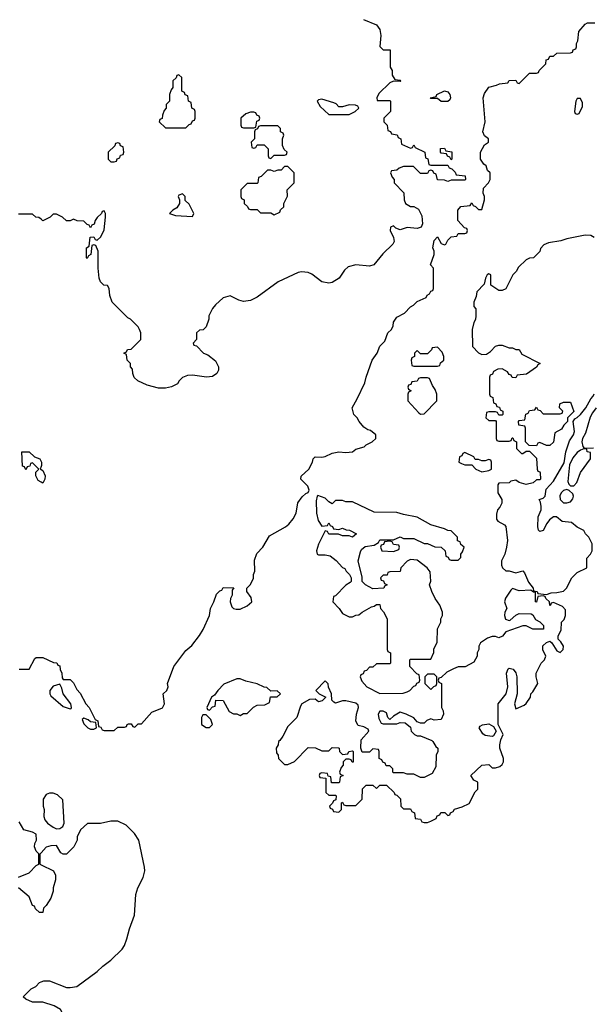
# Model space of a CAD drawing. Header units: inches. Extents: x 1992046 to 2239405, y 126834 to 266391.
# Tile 37 of 71: x 2029874 to 2033245, y 240846 to 246629. Entities that reach past the tile are written whole.
import ezdxf

# ---------------------------------------------------------------- set-up
doc = ezdxf.new("R2010")
doc.units = ezdxf.units.IN
doc.header["$MEASUREMENT"] = 0
doc.layers.add('C0224', color=7, linetype='Continuous')
doc.layers.add('C0234', color=7, linetype='Continuous')

msp = doc.modelspace()

# ---------------------------------------------------------------- linework, layer by layer
at = {"layer": 'C0224', "color": 6, "elevation": 100}
for points in [[(2030000, 245456.5), (2029987.3, 245467.3), (2029968.4, 245468.4), (2029950, 245486), (2029867.3, 245487.3)], [(2030000, 243912.4), (2029983.1, 243923.1), (2029968, 243950), (2029968, 243972), (2029986, 243990), (2029950, 244026), (2029938, 244022), (2029932.7, 244007.3), (2029918, 244002), (2029910, 243986), (2029902, 244002), (2029890, 244006), (2029886, 244090), (2029930, 244091.3), (2029962, 244062), (2029992, 244050), (2030000, 244034)], [(2030000, 244005), (2029994, 243990), (2030000, 243987)], [(2029870, 242814), (2029930, 242814), (2029963.1, 242876.9), (2029970, 242882), (2030000, 242882)], [(2029867.3, 241592.7), (2029930, 241618), (2029970, 241662), (2029986, 241670), (2029986, 241730), (2029970, 241746), (2029962, 241770), (2029964, 241790), (2029973.2, 241810), (2029970, 241846), (2029950, 241857.2), (2029898, 241870), (2029870, 241918)], [(2030000, 241735.3), (2029992.7, 241727.3), (2029992, 241670), (2030000, 241666)], [(2030000, 241386), (2029990, 241386), (2029967.3, 241407.3), (2029962, 241422), (2029950, 241426), (2029930, 241478), (2029868, 241530)], [(2030000, 240858), (2029950, 240858), (2029910, 240875.3), (2029895.3, 240890), (2029942.3, 240937.7), (2029968.7, 240950), (2029990, 240974), (2030000, 240977.6)]]:
    msp.add_lwpolyline(points, dxfattribs=at)
at = {"layer": 'C0234', "color": 6, "elevation": 100}
for points in [[(2031894, 246630), (2031970, 246598), (2031990.8, 246570.8), (2031996.3, 246536.3), (2031991.3, 246471.3), (2032010, 246452), (2032051.6, 246451.6), (2032052, 246350), (2032062, 246330), (2032063.6, 246303.6), (2032078, 246278), (2032110, 246274), (2032114, 246270), (2032110, 246266), (2032070, 246268), (2032050, 246258), (2031985.4, 246194.6), (2031972, 246170), (2031974, 246154), (2032050, 246154), (2032054, 246150), (2032054, 246090), (2032014, 246050), (2032014, 246030), (2032034, 246010), (2032038, 245978), (2032052.7, 245972.7), (2032058, 245958), (2032092, 245952), (2032098, 245938), (2032114, 245930), (2032118, 245898), (2032170, 245874), (2032182, 245878), (2032190, 245894), (2032198, 245878), (2032254, 245850), (2032258, 245818), (2032272.7, 245812.7), (2032278, 245778), (2032290, 245774), (2032390, 245774), (2032398, 245758), (2032412.7, 245752.7), (2032432.7, 245732.7), (2032438, 245718), (2032492.7, 245712.7), (2032494, 245690), (2032490, 245686), (2032410, 245686), (2032390, 245678), (2032370, 245686), (2032328.4, 245688.4), (2032322, 245722), (2032307.3, 245727.3), (2032302, 245742), (2032290, 245746), (2032278, 245742), (2032270, 245726), (2032230, 245726), (2032187.3, 245767.3), (2032130, 245766), (2032103.6, 245756.4), (2032090, 245746), (2032058, 245742), (2032054, 245730), (2032063.6, 245703.6), (2032074, 245690), (2032074, 245670), (2032131.6, 245611.6), (2032134, 245570), (2032142, 245550), (2032170, 245532), (2032190, 245532), (2032216.9, 245516.9), (2032236.9, 245476.9), (2032242, 245430), (2032234, 245410), (2032210, 245402), (2032150, 245409.2), (2032110, 245394), (2032084, 245404), (2032070, 245418), (2032054, 245410), (2032052, 245390), (2032071.3, 245350), (2032074.4, 245325.6), (2032066, 245310), (2032007.1, 245252.9), (2031954.8, 245190), (2031930, 245180.9), (2031850, 245189.2), (2031803.5, 245176.5), (2031782, 245158), (2031751.3, 245110), (2031710, 245086), (2031690, 245080.9), (2031650, 245089.4), (2031590, 245134), (2031570, 245144), (2031530, 245149), (2031510, 245144), (2031392, 245090), (2031270, 244999), (2031230, 244979), (2031190, 244974), (2031161.2, 244981.2), (2031110, 245008), (2031070, 244995.3), (2031025.2, 244954.8), (2031007.5, 244932.5), (2030986, 244890), (2030984.7, 244870), (2030970, 244826), (2030952.7, 244807.3), (2030930, 244806), (2030914, 244790), (2030914, 244750), (2030894, 244730), (2030898, 244718), (2030912.7, 244712.7), (2030954, 244670), (2030979.8, 244659.8), (2031025.4, 244625.4), (2031042, 244590), (2031042, 244570), (2031032, 244550), (2031006.8, 244533.2), (2030970.9, 244529.1), (2030890, 244541.2), (2030860.7, 244539.3), (2030831.6, 244528.4), (2030811.6, 244508.4), (2030802, 244490), (2030766.4, 244473.6), (2030730, 244464), (2030690, 244464), (2030623.1, 244483.1), (2030568.4, 244508.4), (2030547.3, 244527.3), (2030538, 244550), (2030536.4, 244576.4), (2030526, 244590), (2030526, 244610), (2030506, 244630), (2030502, 244662), (2030486, 244670), (2030502, 244678), (2030507.3, 244692.7), (2030530, 244694), (2030586, 244750), (2030586, 244790), (2030578, 244810), (2030570, 244826), (2030526, 244870), (2030510, 244878), (2030418, 244970), (2030404, 245010), (2030399, 245050), (2030390, 245068), (2030369.1, 245069.1), (2030349.2, 245089.2), (2030341.2, 245110), (2030336, 245170), (2030335.3, 245270), (2030322, 245302), (2030310, 245306), (2030298, 245302), (2030292, 245250), (2030278, 245242), (2030270, 245226), (2030266, 245230), (2030266, 245290), (2030282, 245298), (2030288.4, 245351.6), (2030310, 245354), (2030318, 245338), (2030330, 245334), (2030350, 245354), (2030370, 245394), (2030379, 245470), (2030378, 245490), (2030370, 245506), (2030358, 245502), (2030354, 245490), (2030330, 245468), (2030318, 245450), (2030311.6, 245428.4), (2030298, 245422), (2030290, 245406), (2030282, 245422), (2030270, 245426), (2030250, 245446), (2030212.7, 245447.3), (2030190, 245458), (2030170, 245448), (2030150, 245448), (2030126, 245470), (2030090, 245486), (2030070, 245486), (2030054, 245470), (2030010, 245448), (2030000, 245456.5)], [(2030000, 242882), (2030010, 242882), (2030072.7, 242852.7), (2030091.6, 242851.6), (2030098, 242838), (2030110, 242834), (2030112.7, 242812.7), (2030122, 242790), (2030123.6, 242763.6), (2030130, 242754), (2030170, 242754), (2030190, 242734), (2030210, 242694), (2030230, 242674), (2030262, 242610), (2030282, 242590), (2030318, 242518), (2030334, 242510), (2030338, 242478), (2030350, 242474), (2030358, 242458), (2030370, 242454), (2030430, 242454), (2030450, 242474), (2030490, 242474), (2030502, 242478), (2030506, 242490), (2030512.7, 242492.7), (2030530, 242494), (2030538, 242478), (2030550, 242474), (2030570, 242494), (2030590, 242494), (2030650, 242562), (2030712.5, 242587.5), (2030725.2, 242610), (2030718, 242670), (2030738, 242690), (2030746, 242710), (2030742, 242730), (2030779, 242830), (2030850, 242924.7), (2030886.3, 242953.7), (2030930, 243012), (2030952.1, 243047.9), (2030989, 243130), (2030995.3, 243170), (2031015.3, 243210), (2031030, 243254), (2031050, 243274), (2031062, 243278), (2031070, 243294), (2031131.6, 243291.6), (2031122, 243278), (2031122, 243250), (2031112, 243230), (2031111.3, 243210), (2031121, 243181), (2031131.1, 243171.1), (2031146, 243166), (2031170, 243166.8), (2031210, 243186), (2031239, 243210), (2031234.8, 243234.8), (2031208.7, 243270), (2031208.7, 243290), (2031228.7, 243310), (2031247.3, 243347.3), (2031248, 243370), (2031255.3, 243390), (2031254.6, 243454.6), (2031266.6, 243493.4), (2031302, 243530), (2031342, 243598), (2031435.3, 243650), (2031454.8, 243665.2), (2031482, 243698), (2031499, 243730), (2031509.1, 243790.9), (2031533.6, 243826.4), (2031554.6, 243845.4), (2031568.4, 243851.6), (2031574.6, 243865.4), (2031568, 243890), (2031526, 243930), (2031527.3, 243947.3), (2031574, 243990), (2031594, 244030), (2031598, 244050), (2031610, 244062), (2031650, 244058.8), (2031670, 244062.8), (2031710, 244082.8), (2031748.9, 244091.1), (2031790, 244086), (2031830, 244091), (2031850, 244106), (2031899, 244121), (2031910, 244132), (2031946, 244150), (2031966, 244170), (2031966, 244190), (2031936.4, 244216.4), (2031920.4, 244220.4), (2031896.4, 244236.4), (2031868, 244270), (2031858, 244290), (2031838, 244310), (2031828, 244350), (2031858, 244402), (2031903.1, 244496.9), (2031909.3, 244530), (2031946, 244630), (2031975.3, 244670), (2031990, 244711.3), (2032019, 244741), (2032038, 244790), (2032058, 244810), (2032068.9, 244831.1), (2032070, 244852), (2032090, 244882), (2032135.3, 244904.7), (2032170, 244942), (2032188.4, 244951.6), (2032210, 244974), (2032262, 244998), (2032268, 245012), (2032282, 245018), (2032290, 245034), (2032302, 245038), (2032306, 245050), (2032306, 245170), (2032288, 245190), (2032309.2, 245250), (2032309.2, 245270), (2032301.2, 245290), (2032310, 245332), (2032330, 245354), (2032350, 245314), (2032370, 245306), (2032378, 245310), (2032390, 245334), (2032410, 245354), (2032442, 245358), (2032450, 245374), (2032490, 245374), (2032502, 245378), (2032506, 245390), (2032502, 245402), (2032487.3, 245407.3), (2032448, 245450), (2032448, 245510), (2032467.3, 245532.7), (2032522, 245538), (2032530, 245554), (2032538, 245538), (2032552.7, 245532.7), (2032570, 245514), (2032590, 245514), (2032606, 245570), (2032606, 245590), (2032598, 245610), (2032600.4, 245639.6), (2032628, 245670), (2032638, 245690), (2032638, 245730), (2032624, 245744), (2032615.3, 245770), (2032601.2, 245781.2), (2032582, 245810), (2032582, 245850), (2032606.3, 245893.7), (2032628, 245910), (2032628, 245930), (2032606.3, 245946.3), (2032596, 245970), (2032609.3, 246030), (2032597.2, 246170), (2032604.7, 246195.3), (2032630, 246232), (2032676.4, 246243.6), (2032692.7, 246252.7), (2032742, 246258), (2032750, 246272), (2032790, 246274), (2032798, 246258), (2032810, 246254), (2032870, 246314), (2032910, 246314), (2032922, 246318), (2032926, 246330), (2032966, 246370), (2032967.3, 246392.7), (2032982, 246398), (2032990, 246414), (2033010, 246414), (2033030, 246432), (2033110, 246434), (2033122, 246438), (2033127.3, 246452.7), (2033142, 246458), (2033146, 246470), (2033146, 246490), (2033154.6, 246505.4), (2033160.4, 246559.6), (2033196.4, 246603.6), (2033210, 246611), (2033254, 246610)], [(2033250, 245349.3), (2033230, 245362), (2033196.9, 245363.1), (2033090, 245342), (2033054, 245330), (2032981.1, 245318.9), (2032953.2, 245306.8), (2032934.4, 245285.6), (2032930, 245268), (2032894, 245230), (2032870, 245228), (2032850, 245218), (2032805.4, 245174.6), (2032792, 245150), (2032772, 245130), (2032730, 245048), (2032710, 245038), (2032690, 245038), (2032642, 245070), (2032642, 245130), (2032630, 245137.2), (2032621, 245130), (2032611.3, 245110), (2032603.5, 245076.5), (2032561, 245030), (2032556.9, 245003.1), (2032542, 244970), (2032543.6, 244943.6), (2032554, 244930), (2032554, 244890), (2032551.6, 244868.4), (2032542, 244850), (2032532, 244810), (2032534, 244710), (2032570, 244672), (2032590, 244662), (2032616.4, 244663.6), (2032640.4, 244679.6), (2032670, 244711.3), (2032690, 244718), (2032710, 244718), (2032750, 244702), (2032770, 244702), (2032790, 244692), (2032810, 244692), (2032824.7, 244664.7), (2032932, 244610), (2032918, 244602), (2032910, 244588.7), (2032852.7, 244547.3), (2032798, 244542), (2032790, 244526), (2032767.3, 244527.3), (2032762, 244542), (2032750, 244546), (2032740.4, 244560.4), (2032710, 244578), (2032683.6, 244576.4), (2032658, 244562), (2032652.7, 244547.3), (2032638, 244542), (2032634, 244530), (2032634, 244430), (2032638, 244418), (2032654, 244410), (2032658, 244378), (2032672.7, 244372.7), (2032678, 244358), (2032692.7, 244352.7), (2032698, 244338), (2032714, 244330), (2032714, 244310), (2032710, 244306), (2032690, 244306), (2032682, 244322), (2032670, 244326), (2032630, 244326), (2032618, 244322), (2032614, 244290), (2032630, 244274), (2032670, 244274), (2032674, 244270), (2032674, 244170), (2032678, 244158), (2032690, 244154), (2032750, 244154), (2032762, 244158), (2032767.3, 244172.7), (2032772.7, 244172.7), (2032778, 244158), (2032794, 244150), (2032794, 244110), (2032822, 244082), (2032830, 244082), (2032850, 244094), (2032870, 244094), (2032910, 244054), (2032914, 243990), (2032918, 243978), (2032930, 243974), (2032932.7, 243967.3), (2032934, 243930), (2032930, 243926), (2032910, 243926), (2032891.1, 243908.9), (2032850, 243899.3), (2032808.7, 243910), (2032790, 243924), (2032761, 243919), (2032750, 243908.7), (2032690, 243906), (2032683.6, 243896.4), (2032682.8, 243850), (2032707.7, 243810), (2032707.7, 243790), (2032694.9, 243765.1), (2032681, 243750), (2032675.3, 243724.7), (2032676, 243696), (2032684, 243684), (2032722.8, 243662.8), (2032730, 243652), (2032740.5, 243570), (2032735.5, 243530), (2032724, 243490), (2032706, 243450), (2032704.5, 243424.5), (2032711.3, 243410), (2032730, 243391.3), (2032750, 243391.3), (2032790, 243381), (2032831.1, 243391.1), (2032841, 243381), (2032864.9, 243324.9), (2032892, 243290), (2032894, 243274), (2032914, 243270), (2032918, 243258), (2032970, 243252), (2032996.4, 243263.6), (2033030, 243264.7), (2033070, 243272), (2033088, 243290), (2033118, 243350), (2033150, 243382), (2033206, 243410), (2033207.3, 243467.3), (2033228, 243490), (2033238, 243510), (2033238, 243550), (2033218, 243590), (2033198, 243610), (2033188.4, 243628.4), (2033150, 243648), (2033116, 243676), (2033062, 243682), (2033028.7, 243708.7), (2033010, 243709), (2032988.2, 243691.8), (2032970.8, 243670), (2032950.5, 243629.5), (2032930, 243622), (2032922, 243630), (2032919, 243650), (2032921.2, 243710), (2032939, 243750), (2032939, 243770), (2032935.3, 243795.3), (2032926, 243810), (2032950, 243818), (2032962, 243830), (2032968, 243872), (2033010, 243918), (2033074, 244026), (2033082.7, 244090), (2033104.5, 244155.5), (2033129.2, 244190), (2033135.1, 244210), (2033126, 244270), (2033135.3, 244284.7), (2033150, 244292), (2033170, 244311), (2033201.2, 244350), (2033230, 244402), (2033243.1, 244416.9), (2033249, 244431)], [(2033261, 244350), (2033239.1, 244320.9), (2033226, 244294), (2033199.8, 244200.2), (2033182, 244170), (2033177.3, 244150), (2033182.8, 244122.8), (2033191.6, 244111.6), (2033246, 244114)], [(2030000, 244034), (2030002, 244030), (2030002, 244010), (2030000, 244005)], [(2030000, 243987), (2030010, 243982), (2030024.7, 243950), (2030022, 243930), (2030010, 243906), (2030000, 243912.4)], [(2030000, 240977.6), (2030016.4, 240983.6), (2030050, 240984.7), (2030150, 240945.5), (2030170, 240943.8), (2030210, 240950.8), (2030330, 241038), (2030362, 241070), (2030410, 241104.7), (2030475.3, 241170), (2030489.1, 241190.9), (2030504, 241230), (2030519, 241290), (2030549, 241370), (2030557.2, 241490), (2030569, 241530), (2030599, 241590), (2030609, 241630), (2030608.4, 241651.6), (2030574, 241810), (2030548.4, 241848.4), (2030499, 241899), (2030450, 241922), (2030410, 241922), (2030348.4, 241908.4), (2030272.7, 241907.3), (2030232, 241870), (2030212, 241830), (2030212, 241810), (2030192, 241770), (2030150, 241728), (2030130, 241728), (2030116.4, 241736.4), (2030090, 241778), (2030056.4, 241776.4), (2030030, 241768), (2030000, 241735.3)], [(2030000, 241666), (2030072, 241630), (2030083.6, 241603.6), (2030083.6, 241576.4), (2030071.3, 241530), (2030071.3, 241510), (2030058, 241470), (2030030, 241426), (2030014, 241410), (2030010, 241386), (2030000, 241386)], [(2030546.6, 240000), (2030522.7, 240070), (2030514, 240130), (2030504, 240150), (2030488.7, 240170), (2030429.5, 240209.5), (2030410, 240268), (2030389, 240310), (2030336.5, 240376.5), (2030268, 240510), (2030204.7, 240584.7), (2030168, 240610), (2030138, 240650), (2030138, 240750), (2030146, 240770), (2030130, 240786), (2030114.6, 240814.6), (2030076.4, 240836.4), (2030010, 240858), (2030000, 240858)]]:
    msp.add_lwpolyline(points, dxfattribs=at)
for points in [[(2030810, 246306), (2030798, 246302), (2030792.7, 246287.3), (2030774, 246270), (2030774, 246230), (2030763.6, 246216.4), (2030754, 246190), (2030754, 246150), (2030734, 246130), (2030734, 246110), (2030723.6, 246096.4), (2030712.7, 246067.3), (2030711.6, 246048.4), (2030698, 246042), (2030694, 246030), (2030730, 245994), (2030850, 245994), (2030870, 246014), (2030882, 246018), (2030890, 246034), (2030902, 246038), (2030906, 246050), (2030906, 246090), (2030902, 246102), (2030886, 246110), (2030882, 246142), (2030866, 246150), (2030862, 246182), (2030847.3, 246187.3), (2030842, 246202), (2030826, 246210), (2030826, 246290)], [(2032350, 246148), (2032330, 246166), (2032290, 246166), (2032286, 246170), (2032322, 246178), (2032326, 246190), (2032370.7, 246210.7), (2032390, 246204.7), (2032401, 246190), (2032404.7, 246170), (2032402, 246158), (2032390, 246148)], [(2031650, 246162), (2031630, 246158), (2031622, 246150), (2031639.6, 246119.6), (2031690, 246071.3), (2031810, 246072), (2031830, 246082), (2031846, 246090), (2031866, 246110), (2031862, 246122), (2031847.3, 246127.3), (2031810, 246128), (2031770, 246118), (2031750, 246118), (2031734, 246134), (2031720.2, 246140.2)], [(2033170, 246166), (2033150, 246166), (2033142, 246150), (2033134, 246090), (2033138, 246078), (2033150, 246074), (2033162, 246078), (2033180.4, 246119.6), (2033180.4, 246140.4)], [(2031250, 246086), (2031230, 246086), (2031203.6, 246076.4), (2031174, 246050), (2031174, 246010), (2031178, 245998), (2031190, 245994), (2031250, 245994), (2031262, 245998), (2031267.3, 246032.7), (2031282, 246038), (2031286, 246050), (2031282, 246062), (2031267.3, 246067.3), (2031262, 246082)], [(2031390, 246006), (2031290, 246006), (2031278, 246002), (2031272, 245988), (2031258, 245982), (2031254, 245970), (2031254, 245930), (2031234, 245910), (2031238, 245878), (2031250, 245874), (2031262, 245878), (2031270, 245894), (2031310, 245894), (2031334, 245870), (2031334, 245830), (2031338, 245818), (2031350, 245814), (2031370, 245834), (2031430, 245834), (2031442, 245838), (2031446, 245850), (2031427.3, 245867.3), (2031418, 245890), (2031418, 245930), (2031426, 245950), (2031422, 245962), (2031406, 245970), (2031406, 245990)], [(2030450, 245906), (2030438, 245902), (2030432.7, 245887.3), (2030394, 245850), (2030394, 245810), (2030410, 245794), (2030430, 245794), (2030442, 245798), (2030447.3, 245812.7), (2030462, 245818), (2030467.3, 245832.7), (2030482, 245838), (2030486, 245850), (2030482, 245882), (2030467.3, 245887.3), (2030462, 245902)], [(2032410, 245806), (2032402, 245822), (2032387.3, 245827.3), (2032382, 245842), (2032350, 245846), (2032346, 245850), (2032347.3, 245872.7), (2032370, 245874), (2032378, 245858), (2032412.7, 245852.7), (2032414, 245810)], [(2031450, 245766), (2031430, 245766), (2031410, 245746), (2031390, 245746), (2031370, 245738), (2031350, 245746), (2031330, 245746), (2031292.7, 245707.3), (2031278, 245702), (2031274, 245670), (2031270, 245666), (2031210, 245666), (2031174, 245630), (2031174, 245590), (2031178, 245578), (2031194, 245570), (2031194, 245550), (2031212.7, 245532.7), (2031218, 245518), (2031230, 245514), (2031270, 245514), (2031290, 245494), (2031350, 245494), (2031370, 245482), (2031402, 245498), (2031407.3, 245512.7), (2031426, 245530), (2031426, 245550), (2031447.3, 245592.7), (2031446, 245630), (2031486, 245670), (2031486, 245730)], [(2030830, 245606), (2030810, 245598), (2030806, 245590), (2030814, 245570), (2030814, 245550), (2030796.9, 245523.1), (2030774, 245510), (2030754, 245490), (2030790, 245478), (2030890, 245474), (2030898, 245490), (2030870, 245546), (2030847.3, 245567.3), (2030846, 245590)], [(2032330, 244706), (2032298, 244702), (2032294, 244690), (2032270, 244666), (2032230, 244666), (2032210, 244686), (2032194, 244670), (2032194, 244650), (2032178, 244642), (2032174, 244630), (2032178, 244598), (2032190, 244594), (2032330, 244594), (2032342, 244598), (2032347.3, 244612.7), (2032366, 244630), (2032366, 244650), (2032356.4, 244676.4)], [(2032270, 244526), (2032230, 244526), (2032218, 244522), (2032210, 244506), (2032178, 244502), (2032172.7, 244487.3), (2032158, 244482), (2032154, 244470), (2032158, 244458), (2032174, 244450), (2032158, 244442), (2032154, 244430), (2032154, 244390), (2032219.6, 244319.6), (2032230, 244312), (2032250, 244314), (2032326, 244390), (2032326, 244430), (2032316.4, 244456.4), (2032300.4, 244480.4), (2032282, 244522)], [(2032990, 244128), (2032968.9, 244128.9), (2032930, 244146), (2032918, 244142), (2032910, 244126), (2032867.3, 244127.3), (2032846, 244150), (2032846, 244230), (2032842, 244242), (2032807.3, 244247.3), (2032806, 244270), (2032810, 244274), (2032842, 244278), (2032847.3, 244312.7), (2032862, 244318), (2032870, 244334), (2032902, 244338), (2032910, 244354), (2032918, 244338), (2032932.7, 244332.7), (2032950, 244314), (2033050, 244314), (2033062, 244318), (2033066, 244330), (2033046, 244350), (2033047.3, 244372.7), (2033070, 244382), (2033110, 244382), (2033131.3, 244328.7), (2033094, 244290), (2033094, 244270), (2033071.6, 244248.4), (2033056.9, 244223.1), (2033018, 244202), (2033011.6, 244148.4)], [(2033190, 244108), (2033170, 244101.2), (2033150, 244086), (2033123.9, 244056.1), (2033105.8, 244014.2), (2033096, 243916), (2033101, 243901), (2033110, 243892), (2033130, 243891.3), (2033148.7, 243910), (2033168.7, 243970), (2033228.7, 244050), (2033227.3, 244087.3), (2033208, 244090), (2033206, 244106)], [(2032490, 244086), (2032478, 244082), (2032472.7, 244067.3), (2032458, 244062), (2032454, 244030), (2032470, 244022), (2032490, 244014), (2032530, 244014), (2032554, 243990), (2032590, 243974), (2032630, 243982), (2032646, 243990), (2032646, 244030), (2032642, 244042), (2032630, 244046), (2032610, 244038), (2032590, 244038), (2032570, 244046), (2032550, 244046), (2032542, 244062)], [(2031626.4, 243833.6), (2031622, 243830), (2031616.9, 243803.1), (2031617.3, 243730), (2031627.1, 243687.1), (2031650, 243654), (2031682, 243658), (2031690, 243674), (2031698, 243658), (2031712.7, 243652.7), (2031718, 243638), (2031750, 243634), (2031770, 243642), (2031792.7, 243632.7), (2031811.6, 243631.6), (2031854, 243610), (2031830, 243589), (2031810, 243598), (2031770, 243598), (2031747.3, 243607.3), (2031690, 243608), (2031682, 243622), (2031670, 243626), (2031630.9, 243549.1), (2031618, 243510), (2031622, 243490), (2031630, 243486), (2031670, 243486.8), (2031699.1, 243479.1), (2031733.4, 243453.4), (2031770, 243411.3), (2031784.7, 243404.7), (2031792, 243390), (2031812, 243370), (2031822, 243350), (2031822, 243330), (2031816.9, 243323.1), (2031790, 243308), (2031730, 243246), (2031718, 243242), (2031714, 243210), (2031751.1, 243171.1), (2031770, 243142), (2031810, 243122), (2031830, 243122), (2031848.4, 243131.6), (2031867.3, 243132.7), (2031886, 243150), (2031940.4, 243179.6), (2031956.4, 243183.6), (2031970, 243194), (2031990, 243194), (2031994, 243170), (2032011.6, 243151.6), (2032034, 243110), (2032034, 242930), (2032038, 242918), (2032054, 242910), (2032054, 242850), (2032050, 242846), (2031970, 242846), (2031950, 242826), (2031930, 242826), (2031912.7, 242807.3), (2031898, 242802), (2031892.7, 242787.3), (2031878, 242782), (2031874, 242770), (2031883.6, 242743.6), (2031914, 242710), (2031990, 242672), (2032127.3, 242672.7), (2032150, 242682), (2032166, 242690), (2032190, 242714), (2032202, 242718), (2032208, 242732), (2032222, 242738), (2032226, 242750), (2032222, 242782), (2032207.3, 242787.3), (2032166, 242830), (2032166, 242870), (2032170, 242874), (2032290, 242874), (2032307.3, 242912.7), (2032308.4, 242931.6), (2032327.3, 242972.7), (2032328.9, 243051.1), (2032348, 243090), (2032348, 243110), (2032358, 243130), (2032358, 243150), (2032342, 243190), (2032315.3, 243230), (2032295.3, 243270), (2032282, 243310), (2032289.1, 243330.9), (2032285.6, 243385.6), (2032269.4, 243409.4), (2032210, 243455.3), (2032170, 243458), (2032151.6, 243448.4), (2032114, 243410), (2032110, 243388), (2032050, 243386), (2032038, 243382), (2032032.7, 243367.3), (2032010, 243366), (2031994, 243350), (2031998, 243338), (2032012.7, 243332.7), (2032018, 243318), (2032034, 243310), (2032018, 243302), (2032014, 243290), (2031950, 243286), (2031906, 243310), (2031886, 243330), (2031886, 243354), (2031864, 243450), (2031876, 243504), (2031882.7, 243517.3), (2031904.7, 243535.3), (2031956.4, 243543.6), (2031982, 243558), (2031990, 243574), (2032070, 243574), (2032110, 243591.3), (2032130, 243582), (2032190, 243582), (2032250, 243552), (2032270, 243552), (2032312.7, 243532.7), (2032351.6, 243531.6), (2032374, 243510), (2032378, 243478), (2032392.7, 243472.7), (2032398, 243458), (2032410, 243454), (2032450, 243454), (2032466, 243470), (2032466, 243490), (2032476.4, 243503.6), (2032486, 243530), (2032467.3, 243547.3), (2032462, 243562), (2032447.3, 243567.3), (2032446, 243590), (2032410, 243626), (2032390, 243628), (2032370, 243638), (2032290, 243662), (2032210, 243708), (2032130, 243722), (2032090, 243735.3), (2031956.4, 243736.4), (2031830, 243798), (2031790, 243798), (2031770, 243806), (2031730, 243806), (2031710, 243786), (2031690, 243798), (2031670, 243819)], [(2033090, 243868.7), (2033070, 243864), (2033056, 243850), (2033047.7, 243832.3), (2033051, 243810), (2033070, 243791), (2033090, 243791), (2033110, 243798), (2033124.7, 243815.3), (2033129, 243830), (2033124, 243844), (2033103.1, 243863.1)], [(2032050, 243566), (2032018, 243562), (2032012.7, 243547.3), (2031998, 243542), (2031994, 243530), (2032002, 243510), (2032070, 243504.7), (2032102, 243518), (2032106, 243530), (2032102, 243542), (2032070, 243546), (2032062, 243562)], [(2032770, 243288), (2032761, 243279), (2032728.5, 243231.5), (2032722, 243210), (2032736, 243170), (2032724, 243150), (2032722, 243130), (2032728.2, 243108.2), (2032750, 243100.7), (2032757, 243103), (2032789.2, 243130.8), (2032810, 243141), (2032879.6, 243139.6), (2032890, 243134), (2032905.4, 243105.4), (2032930, 243092), (2032952, 243070), (2032952, 243050), (2032889.3, 243049.3), (2032850, 243068.7), (2032830, 243069.2), (2032730, 243034), (2032711.1, 243008.9), (2032690, 242998), (2032670, 243006), (2032650, 243006), (2032623.6, 242996.4), (2032582, 242970), (2032572, 242950), (2032572, 242930), (2032562, 242910), (2032562, 242890), (2032543.6, 242856.4), (2032491.1, 242828.9), (2032450, 242828), (2032423.6, 242816.4), (2032383.6, 242796.4), (2032350, 242766), (2032338, 242762), (2032334, 242750), (2032338, 242738), (2032352, 242730), (2032352, 242590), (2032362, 242570), (2032364.7, 242550), (2032350, 242518), (2032310, 242515.3), (2032290, 242522), (2032266.4, 242513.6), (2032250, 242498), (2032230, 242498), (2032210, 242506), (2032190, 242528), (2032146, 242550), (2032110, 242562), (2032070, 242538), (2032050, 242518), (2032038, 242530), (2032030, 242558), (2032010, 242568), (2031990, 242568), (2031981, 242550), (2031984.7, 242524.7), (2031998, 242498), (2032010, 242494), (2032090, 242494), (2032110, 242502), (2032139.6, 242499.6), (2032170, 242474), (2032174, 242450), (2032194, 242430), (2032210, 242422), (2032230, 242422), (2032296, 242396), (2032302, 242390), (2032319.6, 242359.6), (2032331.3, 242350), (2032332, 242330), (2032322, 242310), (2032319.6, 242240.4), (2032298, 242202), (2032250, 242178), (2032230, 242178), (2032190, 242198), (2032150, 242198), (2032130, 242206), (2032070, 242206), (2032066, 242210), (2032066, 242230), (2032050, 242246), (2032027.3, 242247.3), (2032022, 242262), (2032007.3, 242267.3), (2032002, 242282), (2031986, 242290), (2031986, 242330), (2031982, 242342), (2031950, 242346), (2031930, 242326), (2031887.3, 242327.3), (2031878, 242350), (2031880.4, 242399.6), (2031926, 242450), (2031922, 242462), (2031896.4, 242476.4), (2031864, 242484), (2031848.7, 242508.7), (2031852.3, 242550), (2031865.2, 242590), (2031863.1, 242603.1), (2031850, 242614), (2031790, 242629), (2031770, 242628.7), (2031730, 242615.3), (2031720.2, 242620.2), (2031708, 242632), (2031706, 242670), (2031688.4, 242708.4), (2031687.3, 242727.3), (2031670, 242746), (2031614, 242690), (2031634, 242670), (2031674, 242650), (2031650.9, 242629.1), (2031630, 242622), (2031610, 242638), (2031576.4, 242636.4), (2031532, 242610), (2031523.6, 242596.4), (2031502, 242530), (2031450, 242478), (2031419.8, 242420.2), (2031403.6, 242396.4), (2031394, 242390), (2031392, 242370), (2031382, 242350), (2031383.6, 242323.6), (2031392, 242310), (2031394, 242290), (2031430, 242254), (2031450, 242254), (2031488.4, 242271.6), (2031570, 242354), (2031611.6, 242351.6), (2031650, 242334), (2031690, 242334), (2031710, 242354), (2031747.3, 242352.7), (2031752, 242350), (2031754, 242330), (2031770, 242314), (2031802, 242318), (2031808.4, 242331.6), (2031830, 242334), (2031834, 242330), (2031832.7, 242267.3), (2031827.3, 242267.3), (2031822, 242282), (2031810, 242286), (2031790, 242286), (2031774, 242270), (2031774, 242250), (2031763.6, 242236.4), (2031754, 242210), (2031758, 242198), (2031774, 242190), (2031758, 242182), (2031754, 242150), (2031750, 242146), (2031707.3, 242147.3), (2031702, 242182), (2031686, 242186), (2031682, 242202), (2031650, 242206), (2031638, 242202), (2031634, 242190), (2031638, 242178), (2031674, 242174), (2031674, 242090), (2031690, 242074), (2031730, 242074), (2031734, 242070), (2031732.7, 242047.3), (2031718, 242042), (2031712.7, 242027.3), (2031694, 242010), (2031698, 241998), (2031712.7, 241992.7), (2031718, 241978), (2031750, 241974), (2031766, 241990), (2031766, 242030), (2031770, 242034), (2031778, 242018), (2031790, 242014), (2031850, 242014), (2031886, 242050), (2031888.4, 242111.6), (2031910, 242134), (2031950, 242134), (2031970, 242114), (2031990, 242134), (2032030, 242134), (2032074, 242090), (2032078, 242078), (2032090, 242074), (2032112.7, 242052.7), (2032114, 242010), (2032130, 241994), (2032170, 241994), (2032178, 241978), (2032194, 241970), (2032198, 241938), (2032230, 241934), (2032238, 241918), (2032250, 241914), (2032270, 241914), (2032290, 241922), (2032322, 241938), (2032327.3, 241952.7), (2032342, 241958), (2032348.4, 241971.6), (2032371.6, 241971.6), (2032390, 241954), (2032402, 241958), (2032406, 241970), (2032422, 241978), (2032428.4, 241991.6), (2032474.6, 242005.4), (2032514.6, 242025.4), (2032550, 242094), (2032566, 242110), (2032566, 242150), (2032543.1, 242163.1), (2032526, 242190), (2032588.9, 242251.1), (2032630, 242254), (2032650, 242234), (2032670, 242234), (2032696.4, 242243.6), (2032710, 242254), (2032718, 242270), (2032718, 242290), (2032695.3, 242350), (2032695.3, 242370), (2032700.4, 242399.6), (2032715.3, 242430), (2032686, 242490), (2032686, 242610), (2032732.7, 242670), (2032742.7, 242710), (2032735.1, 242790), (2032743.7, 242816.3), (2032750, 242821), (2032774.4, 242814.4), (2032790, 242792), (2032796.3, 242770), (2032797.3, 242670), (2032781, 242610), (2032790, 242582), (2032838, 242602), (2032850, 242612), (2032875.3, 242650), (2032878, 242670), (2032890, 242682), (2032919, 242730), (2032908.7, 242770), (2032908.7, 242790), (2032938, 242850), (2032958, 242870), (2032966, 242890), (2032948.4, 242928.4), (2032949.1, 242950.9), (2032969.1, 242970.9), (2032990, 242978), (2033002, 242970), (2033030, 242922), (2033050, 242912), (2033068, 242930), (2033068.7, 242950), (2033054.6, 242974.6), (2033038, 242990), (2033038, 243010), (2033056.4, 243043.6), (2033058, 243090), (2033073.6, 243106.4), (2033082, 243130), (2033082, 243162), (2033063.1, 243183.1), (2033010, 243206), (2032998, 243202), (2032994, 243190), (2032988.4, 243188.4), (2032988, 243210), (2032966, 243230), (2032962, 243242), (2032950, 243246), (2032918, 243242), (2032910, 243208), (2032906, 243210), (2032906, 243266), (2032894, 243266), (2032878, 243278), (2032810, 243275.3)], [(2032310, 242786), (2032270, 242786), (2032254, 242770), (2032254, 242730), (2032290, 242694), (2032307.3, 242712.7), (2032322, 242718), (2032326, 242730), (2032326, 242770)], [(2030110, 242726), (2030070, 242715.3), (2030051.3, 242690), (2030051, 242670), (2030058, 242658), (2030130, 242596), (2030170, 242582), (2030176.4, 242583.6), (2030178, 242590), (2030174, 242610), (2030129.3, 242669.3), (2030122, 242702)], [(2031170, 242758), (2031150, 242758), (2031073.7, 242726.3), (2031038, 242690), (2031018, 242662), (2031002, 242650), (2030974, 242590), (2030978, 242578), (2030990, 242574), (2031007.3, 242592.7), (2031022, 242598), (2031027.3, 242632.7), (2031070, 242631.3), (2031105.4, 242565.4), (2031130, 242552), (2031150, 242552), (2031170, 242542), (2031190, 242554), (2031210, 242554), (2031248.9, 242591.1), (2031270, 242602), (2031314.6, 242605.4), (2031342, 242618), (2031347.3, 242652.7), (2031387.3, 242652.7), (2031406, 242670), (2031387.3, 242687.3), (2031350, 242686), (2031327.3, 242707.3), (2031310, 242708), (2031270, 242728.7), (2031203.1, 242743.1)], [(2030970, 242546), (2030950, 242546), (2030942, 242530), (2030942, 242490), (2030970, 242472), (2030990, 242472), (2031008, 242490), (2030998, 242518)], [(2030250, 242526), (2030242, 242518), (2030250, 242494), (2030274, 242470), (2030290, 242462), (2030310, 242462), (2030326, 242470), (2030322, 242502), (2030290, 242506), (2030276.4, 242516.4)], [(2032650, 242418), (2032610, 242425.2), (2032595.5, 242435.5), (2032574, 242470), (2032580.9, 242479.1), (2032592.9, 242487.1), (2032630, 242494), (2032658, 242478), (2032674, 242450), (2032658, 242422)], [(2030070, 242086), (2030050, 242086), (2030030, 242078), (2030012, 242050), (2030012, 242010), (2030018, 241990), (2030016, 241950), (2030021, 241930), (2030038, 241910), (2030070, 241886), (2030090, 241876), (2030110, 241878), (2030128, 241890), (2030135.3, 241910), (2030127.3, 242047.3), (2030096.4, 242076.4)]]:
    msp.add_lwpolyline(points, close=True, dxfattribs=at)

doc.saveas('drawing.dxf')
